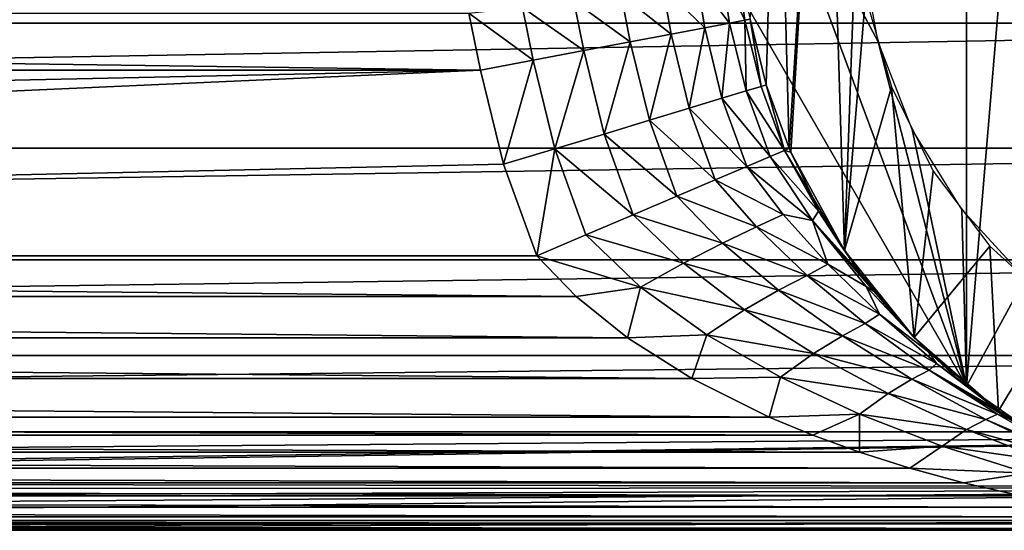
# Model space of a CAD drawing. Header units: millimetres. Extents: x -139 to 139, y -32 to 1264.
# Tile 74 of 256: x 41 to 66, y -22 to -9. Entities that reach past the tile are written whole.
import ezdxf

# ---------------------------------------------------------------- set-up
doc = ezdxf.new("R2010")
doc.units = ezdxf.units.MM
doc.header["$LTSCALE"] = 26.699852
for name, color, linetype in [('10', 7, 'CONTINUOUS'), ('11', 7, 'CONTINUOUS'), ('12', 7, 'CONTINUOUS'), ('219', 7, 'CONTINUOUS'), ('220', 7, 'CONTINUOUS'), ('226', 7, 'CONTINUOUS'), ('227', 7, 'CONTINUOUS'), ('27', 7, 'CONTINUOUS'), ('28', 7, 'CONTINUOUS'), ('29', 7, 'CONTINUOUS'), ('3', 7, 'CONTINUOUS'), ('6', 7, 'CONTINUOUS'), ('8', 7, 'CONTINUOUS'), ('9', 7, 'CONTINUOUS')]:
    doc.layers.add(name, color=color, linetype=linetype)

msp = doc.modelspace()

# ---------------------------------------------------------------- linework, layer by layer
at = {"layer": '10', "color": 7, "linetype": 'CONTINUOUS', "true_color": 0xa2afbf}
for points in [[(-54.84, -15.786, -27.923), (-53.834, -14.75, -28), (54.84, -15.786, -27.923), (-54.84, -15.786, -27.923)], [(-53.834, -14.75, -28), (53.834, -14.75, -28), (54.84, -15.786, -27.923), (-53.834, -14.75, -28)], [(-56.153, -16.841, -27.68), (-54.84, -15.786, -27.923), (56.153, -16.841, -27.68), (-56.153, -16.841, -27.68)], [(56.153, -16.841, -27.68), (-54.84, -15.786, -27.923), (54.84, -15.786, -27.923), (56.153, -16.841, -27.68)], [(-57.791, -17.88, -27.261), (-56.153, -16.841, -27.68), (57.791, -17.88, -27.261), (-57.791, -17.88, -27.261)], [(57.791, -17.88, -27.261), (-56.153, -16.841, -27.68), (56.153, -16.841, -27.68), (57.791, -17.88, -27.261)], [(-59.763, -18.864, -26.663), (-57.791, -17.88, -27.261), (59.763, -18.864, -26.663), (-59.763, -18.864, -26.663)], [(59.763, -18.864, -26.663), (-57.791, -17.88, -27.261), (57.791, -17.88, -27.261), (59.763, -18.864, -26.663)], [(-60.874, -19.325, -26.298), (-59.763, -18.864, -26.663), (60.874, -19.325, -26.298), (-60.874, -19.325, -26.298)], [(60.874, -19.325, -26.298), (-59.763, -18.864, -26.663), (59.763, -18.864, -26.663), (60.874, -19.325, -26.298)], [(-62.07, -19.761, -25.888), (-60.874, -19.325, -26.298), (62.07, -19.761, -25.888), (-62.07, -19.761, -25.888)], [(62.07, -19.761, -25.888), (-60.874, -19.325, -26.298), (60.874, -19.325, -26.298), (62.07, -19.761, -25.888)], [(-63.352, -20.166, -25.435), (-62.07, -19.761, -25.888), (63.352, -20.166, -25.435), (-63.352, -20.166, -25.435)], [(63.352, -20.166, -25.435), (-62.07, -19.761, -25.888), (62.07, -19.761, -25.888), (63.352, -20.166, -25.435)], [(-64.722, -20.538, -24.937), (-63.352, -20.166, -25.435), (64.722, -20.538, -24.937), (-64.722, -20.538, -24.937)], [(64.722, -20.538, -24.937), (-63.352, -20.166, -25.435), (63.352, -20.166, -25.435), (64.722, -20.538, -24.937)], [(-66.187, -20.872, -24.394), (-64.722, -20.538, -24.937), (66.187, -20.872, -24.394), (-66.187, -20.872, -24.394)], [(66.187, -20.872, -24.394), (-64.722, -20.538, -24.937), (64.722, -20.538, -24.937), (66.187, -20.872, -24.394)], [(-67.747, -21.163, -23.805), (-66.187, -20.872, -24.394), (67.747, -21.163, -23.805), (-67.747, -21.163, -23.805)], [(67.747, -21.163, -23.805), (-66.187, -20.872, -24.394), (66.187, -20.872, -24.394), (67.747, -21.163, -23.805)], [(-69.407, -21.405, -23.171), (-67.747, -21.163, -23.805), (69.407, -21.405, -23.171), (-69.407, -21.405, -23.171)], [(69.407, -21.405, -23.171), (-67.747, -21.163, -23.805), (67.747, -21.163, -23.805), (69.407, -21.405, -23.171)], [(-73.033, -21.708, -21.765), (-71.168, -21.589, -22.491), (73.033, -21.708, -21.765), (-73.033, -21.708, -21.765)], [(-71.168, -21.589, -22.491), (-69.407, -21.405, -23.171), (71.168, -21.589, -22.491), (-71.168, -21.589, -22.491)], [(73.033, -21.708, -21.765), (-71.168, -21.589, -22.491), (71.168, -21.589, -22.491), (73.033, -21.708, -21.765)], [(71.168, -21.589, -22.491), (-69.407, -21.405, -23.171), (69.407, -21.405, -23.171), (71.168, -21.589, -22.491)], [(75, -21.75, -21), (-75, -21.75, -21), (-73.033, -21.708, -21.765), (75, -21.75, -21)], [(75, -21.75, -21), (-73.033, -21.708, -21.765), (73.033, -21.708, -21.765), (75, -21.75, -21)]]:
    msp.add_3dface(points, dxfattribs=at)
at = {"layer": '11', "color": 7, "linetype": 'CONTINUOUS', "true_color": 0xa2afbf}
for points in [[(-53.834, -14.75, -28), (-52.947, -12.282, -28), (52.4, -10.018, -28), (-53.834, -14.75, -28)], [(52.987, -12.415, -28), (-53.834, -14.75, -28), (52.4, -10.018, -28), (52.987, -12.415, -28)], [(-52.947, -12.282, -28), (-52.4, -10.018, -28), (52.4, -10.018, -28), (-52.947, -12.282, -28)], [(53.834, -14.75, -28), (-53.834, -14.75, -28), (52.987, -12.415, -28), (53.834, -14.75, -28)]]:
    msp.add_3dface(points, dxfattribs=at)
at = {"layer": '12', "color": 7, "linetype": 'CONTINUOUS', "true_color": 0xa2afbf}
for points in [[(52.4, -10.018, -28), (-52.4, -10.018, -28), (-52.099, -8.562, -27.929), (52.4, -10.018, -28)], [(52.099, -8.562, -27.929), (52.4, -10.018, -28), (-52.099, -8.562, -27.929), (52.099, -8.562, -27.929)]]:
    msp.add_3dface(points, dxfattribs=at)
at = {"layer": '219', "color": 7, "linetype": 'CONTINUOUS', "true_color": 0xe0f2ff}
for points in [[(59.226, -8.428, -35.7), (64.794, -18.072, -35.7), (59.226, -3.072, -35.7), (59.226, -8.428, -35.7)], [(59.226, -3.072, -35.7), (64.794, -18.072, -35.7), (62.546, -9.3, -35.7), (59.226, -3.072, -35.7)], [(62.106, -6.947, -35.7), (59.226, -3.072, -35.7), (62.546, -9.3, -35.7), (62.106, -6.947, -35.7)], [(62.546, -9.3, -35.7), (64.794, -18.072, -35.7), (63.412, -11.531, -35.7), (62.546, -9.3, -35.7)], [(63.412, -11.531, -35.7), (64.794, -18.072, -35.7), (64.676, -13.567, -35.7), (63.412, -11.531, -35.7)], [(64.676, -13.567, -35.7), (64.794, -18.072, -35.7), (66.289, -15.332, -35.7), (64.676, -13.567, -35.7)], [(64.794, -18.072, -35.7), (66.999, -19.606, -35.7), (66.289, -15.332, -35.7), (64.794, -18.072, -35.7)]]:
    msp.add_3dface(points, dxfattribs=at)
at = {"layer": '220', "color": 7, "linetype": 'CONTINUOUS', "true_color": 0xe0f2ff}
for points in [[(66.999, -19.606, -54.9), (64.794, -18.072, -54.9), (66.999, 8.106, -54.9), (66.999, -19.606, -54.9)], [(66.999, 8.106, -54.9), (64.794, -18.072, -54.9), (64.794, 6.572, -54.9), (66.999, 8.106, -54.9)], [(64.794, -18.072, -54.9), (59.226, -8.428, -54.9), (64.794, 6.572, -54.9), (64.794, -18.072, -54.9)]]:
    msp.add_3dface(points, dxfattribs=at)
at = {"layer": '226', "color": 7, "linetype": 'CONTINUOUS', "true_color": 0xe0f2ff}
for points in [[(64.794, -18.072, -35.7), (59.226, -8.428, -35.7), (59.226, -8.428, -54.9), (64.794, -18.072, -35.7)], [(64.794, -18.072, -35.7), (59.226, -8.428, -54.9), (64.794, -18.072, -54.9), (64.794, -18.072, -35.7)]]:
    msp.add_3dface(points, dxfattribs=at)
at = {"layer": '227', "color": 7, "linetype": 'CONTINUOUS', "true_color": 0xe0f2ff}
for points in [[(66.999, -19.606, -35.7), (64.794, -18.072, -35.7), (66.999, -19.606, -54.9), (66.999, -19.606, -35.7)], [(64.794, -18.072, -35.7), (64.794, -18.072, -54.9), (66.999, -19.606, -54.9), (64.794, -18.072, -35.7)]]:
    msp.add_3dface(points, dxfattribs=at)
at = {"layer": '27', "color": 7, "linetype": 'CONTINUOUS', "true_color": 0xe0f2ff}
for points in [[(58.556, -7.543, -32.215), (58.946, -7.379, -33.529), (59.146, -8.744, -33.634), (58.556, -7.543, -32.215)], [(58.946, -7.379, -33.529), (59.278, -8.719, -35), (59.146, -8.744, -33.634), (58.946, -7.379, -33.529)], [(57.05, -7.904, -29.947), (57.916, -7.721, -31.006), (58.119, -8.938, -31.111), (57.05, -7.904, -29.947)], [(57.916, -7.721, -31.006), (58.556, -7.543, -32.215), (58.754, -8.818, -32.321), (57.916, -7.721, -31.006)], [(58.119, -8.938, -31.111), (57.916, -7.721, -31.006), (58.754, -8.818, -32.321), (58.119, -8.938, -31.111)], [(58.754, -8.818, -32.321), (58.556, -7.543, -32.215), (59.146, -8.744, -33.634), (58.754, -8.818, -32.321)], [(55.991, -8.087, -29.081), (57.05, -7.904, -29.947), (57.263, -9.099, -30.05), (55.991, -8.087, -29.081)], [(57.263, -9.099, -30.05), (57.05, -7.904, -29.947), (58.119, -8.938, -31.111), (57.263, -9.099, -30.05)], [(53.467, -8.423, -28.052), (54.781, -8.263, -28.441), (55.032, -9.521, -28.533), (53.467, -8.423, -28.052)], [(54.781, -8.263, -28.441), (55.991, -8.087, -29.081), (56.221, -9.296, -29.18), (54.781, -8.263, -28.441)], [(55.032, -9.521, -28.533), (54.781, -8.263, -28.441), (56.221, -9.296, -29.18), (55.032, -9.521, -28.533)], [(56.221, -9.296, -29.18), (55.991, -8.087, -29.081), (57.263, -9.099, -30.05), (56.221, -9.296, -29.18)], [(52.099, -8.562, -27.929), (53.467, -8.423, -28.052), (53.741, -9.765, -28.135), (52.099, -8.562, -27.929)], [(53.741, -9.765, -28.135), (53.467, -8.423, -28.052), (55.032, -9.521, -28.533), (53.741, -9.765, -28.135)], [(52.4, -10.018, -28), (52.099, -8.562, -27.929), (53.741, -9.765, -28.135), (52.4, -10.018, -28)]]:
    msp.add_3dface(points, dxfattribs=at)
at = {"layer": '28', "color": 7, "linetype": 'CONTINUOUS', "true_color": 0xe0f2ff}
for points in [[(58.754, -8.818, -32.321), (59.146, -8.744, -33.634), (59.178, -10.546, -32.321), (58.754, -8.818, -32.321)], [(59.146, -8.744, -33.634), (59.278, -8.719, -35), (59.559, -10.431, -33.634), (59.146, -8.744, -33.634)], [(59.146, -8.744, -33.634), (59.559, -10.431, -33.634), (59.178, -10.546, -32.321), (59.146, -8.744, -33.634)], [(59.278, -8.719, -35), (59.688, -10.392, -35), (59.559, -10.431, -33.634), (59.278, -8.719, -35)], [(57.263, -9.099, -30.05), (58.119, -8.938, -31.111), (57.726, -10.987, -30.05), (57.263, -9.099, -30.05)], [(58.119, -8.938, -31.111), (58.559, -10.734, -31.111), (57.726, -10.987, -30.05), (58.119, -8.938, -31.111)], [(58.119, -8.938, -31.111), (58.754, -8.818, -32.321), (58.559, -10.734, -31.111), (58.119, -8.938, -31.111)], [(58.754, -8.818, -32.321), (59.178, -10.546, -32.321), (58.559, -10.734, -31.111), (58.754, -8.818, -32.321)], [(56.221, -9.296, -29.18), (57.263, -9.099, -30.05), (56.711, -11.294, -29.18), (56.221, -9.296, -29.18)], [(57.263, -9.099, -30.05), (57.726, -10.987, -30.05), (56.711, -11.294, -29.18), (57.263, -9.099, -30.05)], [(53.741, -9.765, -28.135), (55.032, -9.521, -28.533), (54.296, -12.026, -28.135), (53.741, -9.765, -28.135)], [(55.032, -9.521, -28.533), (55.553, -11.646, -28.533), (54.296, -12.026, -28.135), (55.032, -9.521, -28.533)], [(55.032, -9.521, -28.533), (56.221, -9.296, -29.18), (55.553, -11.646, -28.533), (55.032, -9.521, -28.533)], [(56.221, -9.296, -29.18), (56.711, -11.294, -29.18), (55.553, -11.646, -28.533), (56.221, -9.296, -29.18)], [(52.987, -12.415, -28), (52.4, -10.018, -28), (53.741, -9.765, -28.135), (52.987, -12.415, -28)], [(52.987, -12.415, -28), (53.741, -9.765, -28.135), (54.296, -12.026, -28.135), (52.987, -12.415, -28)], [(58.559, -10.734, -31.111), (59.178, -10.546, -32.321), (59.785, -12.22, -32.32), (58.559, -10.734, -31.111)], [(59.178, -10.546, -32.321), (59.559, -10.431, -33.634), (60.152, -12.064, -33.634), (59.178, -10.546, -32.321)], [(59.785, -12.22, -32.32), (59.178, -10.546, -32.321), (60.152, -12.064, -33.634), (59.785, -12.22, -32.32)], [(59.559, -10.431, -33.634), (59.688, -10.392, -35), (60.152, -12.064, -33.634), (59.559, -10.431, -33.634)], [(59.688, -10.392, -35), (60.276, -12.011, -35), (60.152, -12.064, -33.634), (59.688, -10.392, -35)], [(57.726, -10.987, -30.05), (58.559, -10.734, -31.111), (59.189, -12.473, -31.109), (57.726, -10.987, -30.05)], [(59.189, -12.473, -31.109), (58.559, -10.734, -31.111), (59.785, -12.22, -32.32), (59.189, -12.473, -31.109)], [(56.711, -11.294, -29.18), (57.726, -10.987, -30.05), (58.386, -12.814, -30.047), (56.711, -11.294, -29.18)], [(58.386, -12.814, -30.047), (57.726, -10.987, -30.05), (59.189, -12.473, -31.109), (58.386, -12.814, -30.047)], [(55.553, -11.646, -28.533), (56.711, -11.294, -29.18), (57.409, -13.23, -29.177), (55.553, -11.646, -28.533)], [(57.409, -13.23, -29.177), (56.711, -11.294, -29.18), (58.386, -12.814, -30.047), (57.409, -13.23, -29.177)], [(54.296, -12.026, -28.135), (55.553, -11.646, -28.533), (56.293, -13.704, -28.53), (54.296, -12.026, -28.135)], [(56.293, -13.704, -28.53), (55.553, -11.646, -28.533), (57.409, -13.23, -29.177), (56.293, -13.704, -28.53)], [(53.834, -14.75, -28), (52.987, -12.415, -28), (54.296, -12.026, -28.135), (53.834, -14.75, -28)], [(53.834, -14.75, -28), (54.296, -12.026, -28.135), (55.083, -14.219, -28.133), (53.834, -14.75, -28)], [(55.083, -14.219, -28.133), (54.296, -12.026, -28.135), (56.293, -13.704, -28.53), (55.083, -14.219, -28.133)]]:
    msp.add_3dface(points, dxfattribs=at)
at = {"layer": '29', "color": 7, "linetype": 'CONTINUOUS', "true_color": 0xe0f2ff}
for points in [[(60.276, -12.011, -35), (60.319, -12.112, -35), (60.152, -12.064, -33.634), (60.276, -12.011, -35)], [(59.189, -12.473, -31.109), (59.785, -12.22, -32.32), (60.864, -13.848, -32.752), (59.189, -12.473, -31.109)], [(59.785, -12.22, -32.32), (60.152, -12.064, -33.634), (61.017, -13.615, -34.027), (59.785, -12.22, -32.32)], [(59.785, -12.22, -32.32), (61.017, -13.615, -34.027), (60.864, -13.848, -32.752), (59.785, -12.22, -32.32)], [(60.319, -12.112, -35), (60.883, -13.28, -34.882), (60.152, -12.064, -33.634), (60.319, -12.112, -35)], [(60.152, -12.064, -33.634), (60.883, -13.28, -34.882), (61.017, -13.615, -34.027), (60.152, -12.064, -33.634)], [(58.386, -12.814, -30.047), (59.189, -12.473, -31.109), (60.116, -13.697, -31.453), (58.386, -12.814, -30.047)], [(59.189, -12.473, -31.109), (60.864, -13.848, -32.752), (60.116, -13.697, -31.453), (59.189, -12.473, -31.109)], [(57.409, -13.23, -29.177), (58.386, -12.814, -30.047), (59.436, -14.017, -30.348), (57.409, -13.23, -29.177)], [(58.386, -12.814, -30.047), (60.116, -13.697, -31.453), (59.436, -14.017, -30.348), (58.386, -12.814, -30.047)], [(56.293, -13.704, -28.53), (57.409, -13.23, -29.177), (58.574, -14.43, -29.401), (56.293, -13.704, -28.53)], [(57.409, -13.23, -29.177), (59.436, -14.017, -30.348), (58.574, -14.43, -29.401), (57.409, -13.23, -29.177)], [(60.883, -13.28, -34.882), (61.586, -14.472, -34.546), (61.017, -13.615, -34.027), (60.883, -13.28, -34.882)], [(55.083, -14.219, -28.133), (56.293, -13.704, -28.53), (57.575, -14.943, -28.648), (55.083, -14.219, -28.133)], [(56.293, -13.704, -28.53), (58.574, -14.43, -29.401), (57.575, -14.943, -28.648), (56.293, -13.704, -28.53)], [(60.116, -13.697, -31.453), (61.256, -14.964, -31.638), (59.436, -14.017, -30.348), (60.116, -13.697, -31.453)], [(60.116, -13.697, -31.453), (60.864, -13.848, -32.752), (61.256, -14.964, -31.638), (60.116, -13.697, -31.453)], [(61.017, -13.615, -34.027), (62.084, -15.194, -34.231), (60.864, -13.848, -32.752), (61.017, -13.615, -34.027)], [(61.586, -14.472, -34.546), (62.084, -15.194, -34.231), (61.017, -13.615, -34.027), (61.586, -14.472, -34.546)], [(59.436, -14.017, -30.348), (60.728, -15.25, -30.479), (58.574, -14.43, -29.401), (59.436, -14.017, -30.348)], [(59.436, -14.017, -30.348), (61.256, -14.964, -31.638), (60.728, -15.25, -30.479), (59.436, -14.017, -30.348)], [(62.084, -15.194, -34.231), (62.437, -15.658, -33.981), (60.864, -13.848, -32.752), (62.084, -15.194, -34.231)], [(60.864, -13.848, -32.752), (62.437, -15.658, -33.981), (62.233, -15.532, -32.928), (60.864, -13.848, -32.752)], [(60.864, -13.848, -32.752), (62.233, -15.532, -32.928), (61.256, -14.964, -31.638), (60.864, -13.848, -32.752)], [(53.834, -14.75, -28), (55.083, -14.219, -28.133), (56.482, -15.548, -28.122), (53.834, -14.75, -28)], [(55.083, -14.219, -28.133), (57.575, -14.943, -28.648), (56.482, -15.548, -28.122), (55.083, -14.219, -28.133)], [(58.574, -14.43, -29.401), (60.003, -15.63, -29.443), (57.575, -14.943, -28.648), (58.574, -14.43, -29.401)], [(58.574, -14.43, -29.401), (60.728, -15.25, -30.479), (60.003, -15.63, -29.443), (58.574, -14.43, -29.401)], [(54.84, -15.786, -27.923), (53.834, -14.75, -28), (56.482, -15.548, -28.122), (54.84, -15.786, -27.923)], [(57.575, -14.943, -28.648), (59.134, -16.133, -28.569), (56.482, -15.548, -28.122), (57.575, -14.943, -28.648)], [(57.575, -14.943, -28.648), (60.003, -15.63, -29.443), (59.134, -16.133, -28.569), (57.575, -14.943, -28.648)], [(61.256, -14.964, -31.638), (62.574, -16.242, -31.649), (60.728, -15.25, -30.479), (61.256, -14.964, -31.638)], [(61.256, -14.964, -31.638), (62.233, -15.532, -32.928), (62.574, -16.242, -31.649), (61.256, -14.964, -31.638)], [(60.728, -15.25, -30.479), (62.212, -16.478, -30.43), (60.003, -15.63, -29.443), (60.728, -15.25, -30.479)], [(60.728, -15.25, -30.479), (62.574, -16.242, -31.649), (62.212, -16.478, -30.43), (60.728, -15.25, -30.479)], [(56.153, -16.841, -27.68), (54.84, -15.786, -27.923), (56.482, -15.548, -28.122), (56.153, -16.841, -27.68)], [(56.153, -16.841, -27.68), (56.482, -15.548, -28.122), (58.169, -16.764, -27.89), (56.153, -16.841, -27.68)], [(56.482, -15.548, -28.122), (59.134, -16.133, -28.569), (58.169, -16.764, -27.89), (56.482, -15.548, -28.122)], [(62.437, -15.658, -33.981), (63.439, -16.811, -33.182), (62.233, -15.532, -32.928), (62.437, -15.658, -33.981)], [(63.439, -16.811, -33.182), (63.824, -17.2, -32.847), (62.233, -15.532, -32.928), (63.439, -16.811, -33.182)], [(62.233, -15.532, -32.928), (63.824, -17.2, -32.847), (62.574, -16.242, -31.649), (62.233, -15.532, -32.928)], [(60.003, -15.63, -29.443), (61.63, -16.795, -29.307), (59.134, -16.133, -28.569), (60.003, -15.63, -29.443)], [(60.003, -15.63, -29.443), (62.212, -16.478, -30.43), (61.63, -16.795, -29.307), (60.003, -15.63, -29.443)], [(59.134, -16.133, -28.569), (60.894, -17.246, -28.316), (58.169, -16.764, -27.89), (59.134, -16.133, -28.569)], [(59.134, -16.133, -28.569), (61.63, -16.795, -29.307), (60.894, -17.246, -28.316), (59.134, -16.133, -28.569)], [(62.574, -16.242, -31.649), (64.033, -17.495, -31.491), (62.212, -16.478, -30.43), (62.574, -16.242, -31.649)], [(62.574, -16.242, -31.649), (63.824, -17.2, -32.847), (64.033, -17.495, -31.491), (62.574, -16.242, -31.649)], [(62.212, -16.478, -30.43), (63.844, -17.666, -30.211), (61.63, -16.795, -29.307), (62.212, -16.478, -30.43)], [(62.212, -16.478, -30.43), (64.033, -17.495, -31.491), (63.844, -17.666, -30.211), (62.212, -16.478, -30.43)], [(57.791, -17.88, -27.261), (56.153, -16.841, -27.68), (58.169, -16.764, -27.89), (57.791, -17.88, -27.261)], [(57.791, -17.88, -27.261), (58.169, -16.764, -27.89), (60.052, -17.846, -27.488), (57.791, -17.88, -27.261)], [(58.169, -16.764, -27.89), (60.894, -17.246, -28.316), (60.052, -17.846, -27.488), (58.169, -16.764, -27.89)], [(61.63, -16.795, -29.307), (63.405, -17.899, -29.011), (60.894, -17.246, -28.316), (61.63, -16.795, -29.307)], [(61.63, -16.795, -29.307), (63.844, -17.666, -30.211), (63.405, -17.899, -29.011), (61.63, -16.795, -29.307)], [(60.894, -17.246, -28.316), (62.794, -18.264, -27.916), (60.052, -17.846, -27.488), (60.894, -17.246, -28.316)], [(60.894, -17.246, -28.316), (63.405, -17.899, -29.011), (62.794, -18.264, -27.916), (60.894, -17.246, -28.316)], [(63.824, -17.2, -32.847), (64.595, -17.905, -32.146), (64.033, -17.495, -31.491), (63.824, -17.2, -32.847)], [(64.033, -17.495, -31.491), (65.592, -18.691, -31.187), (63.844, -17.666, -30.211), (64.033, -17.495, -31.491)], [(64.595, -17.905, -32.146), (65.592, -18.691, -31.187), (64.033, -17.495, -31.491), (64.595, -17.905, -32.146)], [(63.844, -17.666, -30.211), (65.586, -18.791, -29.839), (63.405, -17.899, -29.011), (63.844, -17.666, -30.211)], [(65.592, -18.691, -31.187), (65.904, -18.913, -30.877), (63.844, -17.666, -30.211), (65.592, -18.691, -31.187)], [(63.844, -17.666, -30.211), (65.904, -18.913, -30.877), (65.586, -18.791, -29.839), (63.844, -17.666, -30.211)], [(59.763, -18.864, -26.663), (57.791, -17.88, -27.261), (60.052, -17.846, -27.488), (59.763, -18.864, -26.663)], [(59.763, -18.864, -26.663), (60.052, -17.846, -27.488), (62.068, -18.791, -26.954), (59.763, -18.864, -26.663)], [(60.052, -17.846, -27.488), (62.794, -18.264, -27.916), (62.068, -18.791, -26.954), (60.052, -17.846, -27.488)], [(63.405, -17.899, -29.011), (65.287, -18.922, -28.574), (62.794, -18.264, -27.916), (63.405, -17.899, -29.011)], [(63.405, -17.899, -29.011), (65.586, -18.791, -29.839), (65.287, -18.922, -28.574), (63.405, -17.899, -29.011)], [(62.794, -18.264, -27.916), (64.796, -19.18, -27.393), (62.068, -18.791, -26.954), (62.794, -18.264, -27.916)], [(62.794, -18.264, -27.916), (65.287, -18.922, -28.574), (64.796, -19.18, -27.393), (62.794, -18.264, -27.916)], [(60.874, -19.325, -26.298), (59.763, -18.864, -26.663), (62.068, -18.791, -26.954), (60.874, -19.325, -26.298)], [(62.07, -19.761, -25.888), (60.874, -19.325, -26.298), (62.068, -18.791, -26.954), (62.07, -19.761, -25.888)], [(62.07, -19.761, -25.888), (62.068, -18.791, -26.954), (64.176, -19.604, -26.32), (62.07, -19.761, -25.888)], [(62.068, -18.791, -26.954), (64.796, -19.18, -27.393), (64.176, -19.604, -26.32), (62.068, -18.791, -26.954)], [(65.586, -18.791, -29.839), (67.371, -19.814, -29.377), (65.287, -18.922, -28.574), (65.586, -18.791, -29.839)], [(65.904, -18.913, -30.877), (67.371, -19.814, -29.377), (65.586, -18.791, -29.839), (65.904, -18.913, -30.877)], [(65.287, -18.922, -28.574), (67.248, -19.854, -28.017), (64.796, -19.18, -27.393), (65.287, -18.922, -28.574)], [(65.287, -18.922, -28.574), (67.371, -19.814, -29.377), (67.248, -19.854, -28.017), (65.287, -18.922, -28.574)], [(64.796, -19.18, -27.393), (66.87, -19.988, -26.77), (64.176, -19.604, -26.32), (64.796, -19.18, -27.393)], [(64.796, -19.18, -27.393), (67.248, -19.854, -28.017), (66.87, -19.988, -26.77), (64.796, -19.18, -27.393)], [(63.352, -20.166, -25.435), (62.07, -19.761, -25.888), (64.176, -19.604, -26.32), (63.352, -20.166, -25.435)], [(63.352, -20.166, -25.435), (64.176, -19.604, -26.32), (66.347, -20.29, -25.608), (63.352, -20.166, -25.435)], [(64.176, -19.604, -26.32), (66.87, -19.988, -26.77), (66.347, -20.29, -25.608), (64.176, -19.604, -26.32)], [(64.722, -20.538, -24.937), (63.352, -20.166, -25.435), (66.347, -20.29, -25.608), (64.722, -20.538, -24.937)], [(66.187, -20.872, -24.394), (64.722, -20.538, -24.937), (66.347, -20.29, -25.608), (66.187, -20.872, -24.394)]]:
    msp.add_3dface(points, dxfattribs=at)
at = {"layer": '3', "color": 7, "linetype": 'CONTINUOUS', "true_color": 0xe0f2ff}
for points in [[(61.166, 2.288, -35), (60.276, -12.011, -35), (59.961, -0.291, -35), (61.166, 2.288, -35)], [(60.319, -12.112, -35), (60.276, -12.011, -35), (61.166, 2.288, -35), (60.319, -12.112, -35)], [(61.681, -14.616, -35), (60.319, -12.112, -35), (61.166, 2.288, -35), (61.681, -14.616, -35)], [(62, -5.75, -35), (61.681, -14.616, -35), (61.166, 2.288, -35), (62, -5.75, -35)], [(59.688, -10.392, -35), (59.278, -8.719, -35), (59.961, -0.291, -35), (59.688, -10.392, -35)], [(60.276, -12.011, -35), (59.688, -10.392, -35), (59.961, -0.291, -35), (60.276, -12.011, -35)], [(62, -5.75, -35), (62.222, -8.143, -35), (61.681, -14.616, -35), (62, -5.75, -35)], [(62.222, -8.143, -35), (62.879, -10.447, -35), (61.681, -14.616, -35), (62.222, -8.143, -35)], [(61.681, -14.616, -35), (62.879, -10.447, -35), (63.464, -16.837, -35), (61.681, -14.616, -35)], [(62.879, -10.447, -35), (63.948, -12.593, -35), (63.464, -16.837, -35), (62.879, -10.447, -35)], [(63.948, -12.593, -35), (65.392, -14.506, -35), (63.464, -16.837, -35), (63.948, -12.593, -35)], [(63.464, -16.837, -35), (65.392, -14.506, -35), (65.613, -18.706, -35), (63.464, -16.837, -35)], [(65.392, -14.506, -35), (67.164, -16.123, -35), (65.613, -18.706, -35), (65.392, -14.506, -35)], [(65.613, -18.706, -35), (67.164, -16.123, -35), (68.058, -20.165, -35), (65.613, -18.706, -35)]]:
    msp.add_3dface(points, dxfattribs=at)
at = {"layer": '6', "color": 7, "linetype": 'CONTINUOUS', "true_color": 0xe0f2ff}
for points in [[(60.319, -12.112, -35), (61.681, -14.616, -35), (60.883, -13.28, -34.882), (60.319, -12.112, -35)], [(60.883, -13.28, -34.882), (61.681, -14.616, -35), (61.586, -14.472, -34.546), (60.883, -13.28, -34.882)], [(61.586, -14.472, -34.546), (61.681, -14.616, -35), (62.084, -15.194, -34.231), (61.586, -14.472, -34.546)], [(61.681, -14.616, -35), (63.464, -16.837, -35), (62.084, -15.194, -34.231), (61.681, -14.616, -35)], [(62.084, -15.194, -34.231), (63.464, -16.837, -35), (62.437, -15.658, -33.981), (62.084, -15.194, -34.231)], [(62.437, -15.658, -33.981), (63.464, -16.837, -35), (63.439, -16.811, -33.182), (62.437, -15.658, -33.981)], [(63.439, -16.811, -33.182), (63.464, -16.837, -35), (63.824, -17.2, -32.847), (63.439, -16.811, -33.182)], [(63.464, -16.837, -35), (65.613, -18.706, -35), (63.824, -17.2, -32.847), (63.464, -16.837, -35)], [(63.824, -17.2, -32.847), (65.613, -18.706, -35), (64.595, -17.905, -32.146), (63.824, -17.2, -32.847)], [(64.595, -17.905, -32.146), (65.613, -18.706, -35), (65.592, -18.691, -31.187), (64.595, -17.905, -32.146)], [(65.592, -18.691, -31.187), (65.613, -18.706, -35), (65.904, -18.913, -30.877), (65.592, -18.691, -31.187)], [(65.613, -18.706, -35), (68.058, -20.165, -35), (65.904, -18.913, -30.877), (65.613, -18.706, -35)]]:
    msp.add_3dface(points, dxfattribs=at)
at = {"layer": '8', "color": 7, "linetype": 'CONTINUOUS', "true_color": 0xe0f2ff}
for points in [[(91, -8.821, 19.88), (91, -5.392, 21.071), (-91, -8.821, 19.88), (91, -8.821, 19.88)], [(91, -5.392, 21.071), (-91, -5.392, 21.071), (-91, -8.821, 19.88), (91, -5.392, 21.071)], [(91, -12.005, 18.136), (91, -8.821, 19.88), (-91, -12.005, 18.136), (91, -12.005, 18.136)], [(91, -8.821, 19.88), (-91, -8.821, 19.88), (-91, -12.005, 18.136), (91, -8.821, 19.88)], [(91, -14.854, 15.887), (91, -12.005, 18.136), (-91, -14.854, 15.887), (91, -14.854, 15.887)], [(91, -12.005, 18.136), (-91, -12.005, 18.136), (-91, -14.854, 15.887), (91, -12.005, 18.136)], [(91, -17.29, 13.195), (91, -14.854, 15.887), (-91, -17.29, 13.195), (91, -17.29, 13.195)], [(91, -14.854, 15.887), (-91, -14.854, 15.887), (-91, -17.29, 13.195), (91, -14.854, 15.887)], [(91, -19.243, 10.136), (91, -17.29, 13.195), (-91, -19.243, 10.136), (91, -19.243, 10.136)], [(91, -17.29, 13.195), (-91, -17.29, 13.195), (-91, -19.243, 10.136), (91, -17.29, 13.195)], [(91, -19.243, 10.136), (-91, -19.243, 10.136), (-91, -20.661, 6.795), (91, -19.243, 10.136)], [(91, -19.243, 10.136), (-91, -20.661, 6.795), (0, -20.47, 7.35), (91, -19.243, 10.136)], [(2.011, -20.531, 7.178), (91, -19.243, 10.136), (0, -20.47, 7.35), (2.011, -20.531, 7.178)], [(91, -20.661, 6.795), (91, -19.243, 10.136), (2.011, -20.531, 7.178), (91, -20.661, 6.795)], [(3.978, -20.705, 6.661), (91, -20.661, 6.795), (2.011, -20.531, 7.178), (3.978, -20.705, 6.661)], [(5.824, -20.957, 5.819), (91, -20.661, 6.795), (3.978, -20.705, 6.661), (5.824, -20.957, 5.819)], [(7.482, -21.238, 4.689), (91, -20.661, 6.795), (5.824, -20.957, 5.819), (7.482, -21.238, 4.689)], [(8.907, -21.496, 3.316), (91, -20.661, 6.795), (7.482, -21.238, 4.689), (8.907, -21.496, 3.316)], [(91, -21.503, 3.264), (91, -20.661, 6.795), (8.907, -21.496, 3.316), (91, -21.503, 3.264)], [(10.072, -21.68, 1.743), (91, -21.503, 3.264), (8.907, -21.496, 3.316), (10.072, -21.68, 1.743)], [(10.962, -21.75), (91, -21.503, 3.264), (10.072, -21.68, 1.743), (10.962, -21.75)], [(75, -21.75), (91, -21.503, 3.264), (10.962, -21.75), (75, -21.75)]]:
    msp.add_3dface(points, dxfattribs=at)
at = {"layer": '9', "color": 7, "linetype": 'CONTINUOUS', "true_color": 0xe0f2ff}
for points in [[(-75, -21.75, -21), (75, -21.75, -21), (0, -21.75, -16.35), (-75, -21.75, -21)], [(0, -21.75, -16.35), (75, -21.75, -21), (2.308, -21.75, -16.123), (0, -21.75, -16.35)], [(2.308, -21.75, -16.123), (75, -21.75, -21), (4.528, -21.75, -15.451), (2.308, -21.75, -16.123)], [(4.528, -21.75, -15.451), (75, -21.75, -21), (6.574, -21.75, -14.359), (4.528, -21.75, -15.451)], [(6.574, -21.75, -14.359), (75, -21.75, -21), (8.369, -21.75, -12.89), (6.574, -21.75, -14.359)], [(8.369, -21.75, -12.89), (75, -21.75, -21), (9.843, -21.75, -11.099), (8.369, -21.75, -12.89)], [(9.843, -21.75, -11.099), (75, -21.75, -21), (10.939, -21.75, -9.055), (9.843, -21.75, -11.099)], [(10.939, -21.75, -9.055), (75, -21.75, -21), (11.617, -21.75, -6.837), (10.939, -21.75, -9.055)], [(75, -21.75, -21), (75, -21.75), (10.962, -21.75), (75, -21.75, -21)], [(75, -21.75, -21), (10.962, -21.75), (11.629, -21.75, -2.221), (75, -21.75, -21)], [(11.617, -21.75, -6.837), (75, -21.75, -21), (11.85, -21.75, -4.53), (11.617, -21.75, -6.837)], [(11.85, -21.75, -4.53), (75, -21.75, -21), (11.629, -21.75, -2.221), (11.85, -21.75, -4.53)]]:
    msp.add_3dface(points, dxfattribs=at)

doc.saveas('drawing.dxf')
